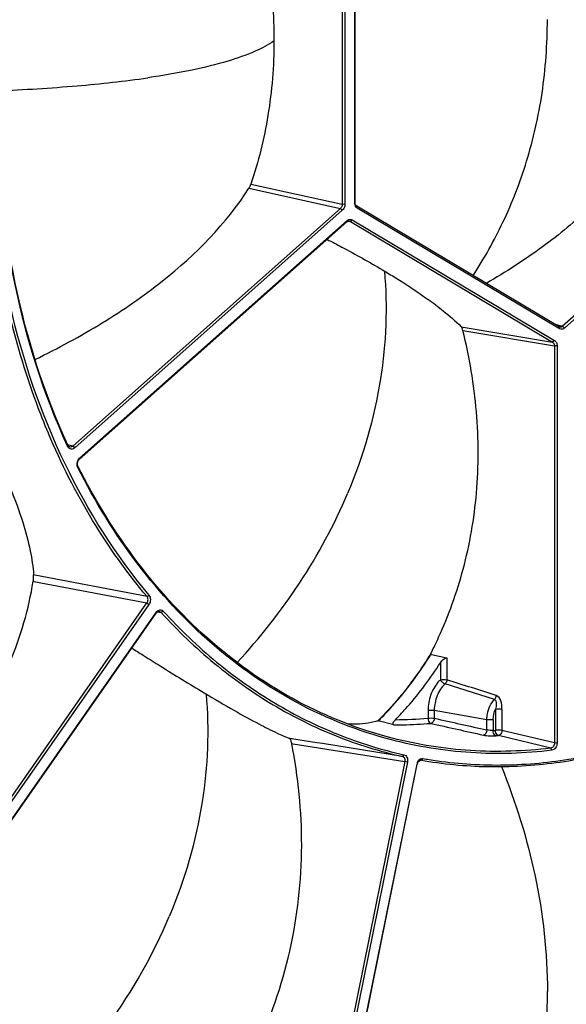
# Model space of a CAD drawing. Header units: millimetres. Extents: x 0 to 420, y -341 to 792.
# Tile 90 of 256: x 193 to 203, y 69 to 87. Entities that reach past the tile are written whole.
import ezdxf

# ---------------------------------------------------------------- set-up
doc = ezdxf.new("R2010")
doc.units = ezdxf.units.MM
doc.header["$LTSCALE"] = 23.1
doc.layers.get('0').update_dxf_attribs({"linetype": 'CONTINUOUS'})

msp = doc.modelspace()

# ---------------------------------------------------------------- linework, layer by layer
at = {"color": 7, "linetype": 'Continuous'}
for p, q in [((198.7873, 89.4056), (198.7873, 83.9255)), ((198.836, 89.405), (198.836, 83.9249)), ((199.0172, 83.9513), (199.0172, 89.4314)), ((199.0222, 83.9597), (199.0222, 89.4399)), ((206.5033, 84.9773), (202.8116, 81.6993)), ((206.5385, 84.9448), (202.8468, 81.6668)), ((197.0845, 84.2174), (198.7547, 83.8483)), ((197.1199, 84.294), (198.7873, 83.9255)), ((199.0172, 83.9513), (199.0222, 83.9597)), ((198.7547, 83.8483), (193.8686, 79.5097)), ((198.79, 83.8158), (193.9039, 79.4773)), ((198.79, 83.8158), (198.7547, 83.8483)), ((198.836, 83.9249), (198.7873, 83.9255)), ((199.0632, 83.8556), (199.0548, 83.892)), ((202.7465, 81.6898), (199.0548, 83.892)), ((202.7549, 81.6534), (199.0632, 83.8556)), ((193.9861, 79.2653), (198.8722, 83.6038)), ((193.9945, 79.2887), (198.8806, 83.6272)), ((198.8806, 83.6272), (198.8722, 83.6038)), ((198.9006, 83.6188), (198.9373, 83.6133)), ((198.9726, 83.6406), (198.9373, 83.6133)), ((198.9373, 83.6133), (202.629, 81.4111)), ((198.9726, 83.6406), (202.6643, 81.4385)), ((200.3594, 82.1864), (200.3622, 82.1843)), ((200.3594, 82.1864), (200.3622, 82.1843)), ((200.9616, 81.6903), (202.629, 81.4111)), ((200.9913, 81.623), (202.6615, 81.3434)), ((202.6669, 81.7373), (202.8116, 81.6993)), ((202.7549, 81.6534), (202.7465, 81.6898)), ((202.8468, 81.6668), (202.8116, 81.6993)), ((202.6643, 81.4385), (202.629, 81.4111)), ((202.6615, 81.3434), (202.6615, 74.0902)), ((202.7103, 81.3428), (202.6615, 81.3434)), ((202.7103, 81.3428), (202.7103, 74.0896)), ((193.4257, 79.7415), (193.4241, 79.7452)), ((193.4271, 79.7426), (193.4255, 79.7463)), ((193.7775, 79.5039), (193.7684, 79.5238)), ((193.7775, 79.5039), (193.7687, 79.524)), ((193.8686, 79.5097), (193.7761, 79.5356)), ((193.7775, 79.5039), (193.7792, 79.5286)), ((193.9039, 79.4773), (193.8686, 79.5097)), ((193.9945, 79.2887), (193.9861, 79.2653)), ((193.9617, 79.1206), (193.9629, 79.1463)), ((193.1739, 77.1546), (193.1543, 77.1583)), ((195.2249, 76.7651), (193.1739, 77.1546)), ((193.1463, 77.0426), (193.1573, 77.0405)), ((193.1573, 77.0405), (195.2241, 76.6477)), ((195.2249, 76.7651), (195.2663, 76.7875)), ((190.9069, 70.4685), (195.2241, 76.6477)), ((190.9419, 70.4337), (195.2651, 76.6214)), ((195.2241, 76.6477), (195.2651, 76.6214)), ((191.0699, 70.2878), (195.3931, 76.4756)), ((191.073, 70.2791), (195.3902, 76.4583)), ((195.3931, 76.4756), (195.3902, 76.4583)), ((195.4154, 76.4819), (195.4815, 76.4727)), ((195.5222, 76.4958), (195.4815, 76.4727)), ((195.1536, 75.6932), (195.1726, 75.6812)), ((200.4046, 75.7249), (200.3969, 75.7124)), ((200.4059, 75.7236), (200.3983, 75.7111)), ((200.4055, 75.7243), (200.4055, 75.7071)), ((200.4055, 75.7071), (200.4208, 75.7039)), ((200.4208, 75.7039), (200.6985, 75.6451)), ((200.5805, 75.5558), (200.5805, 75.2455)), ((200.6985, 75.6451), (200.6985, 75.244)), ((201.5698, 74.8846), (200.6646, 75.1694)), ((200.3541, 74.6887), (200.3541, 74.5435)), ((200.4688, 74.6878), (200.4688, 74.5427)), ((200.4688, 74.6878), (201.4296, 74.521)), ((201.5866, 74.7088), (201.5866, 74.3228)), ((201.7046, 74.7073), (201.7046, 74.3213)), ((199.4386, 74.4994), (199.4317, 74.4926)), ((199.432, 74.4923), (199.4457, 74.4923)), ((199.4396, 74.4977), (199.4326, 74.4909)), ((199.7306, 74.4201), (199.4457, 74.4923)), ((201.4296, 74.3289), (201.4296, 74.521)), ((201.5443, 74.5201), (201.5443, 74.3179)), ((199.9004, 74.4219), (199.8979, 74.4218)), ((199.9004, 74.4219), (199.8979, 74.4218)), ((202.6615, 74.0902), (201.7046, 74.3213)), ((198.3235, 74.0952), (197.8285, 74.1744)), ((197.8716, 74.1675), (197.8285, 74.1744)), ((197.8661, 74.08), (197.8898, 74.0763)), ((197.8898, 74.0763), (199.9306, 73.7499)), ((198.4264, 74.0787), (198.3235, 74.0952)), ((199.8857, 73.8455), (198.4264, 74.0787)), ((202.5953, 73.9969), (201.6382, 74.228)), ((202.7103, 74.0896), (202.6615, 74.0902)), ((202.6167, 73.9578), (202.5953, 73.9969)), ((199.9306, 73.7499), (198.1804, 65.0978)), ((199.9786, 73.7402), (198.2284, 65.0881)), ((198.4033, 65.0533), (200.1535, 73.7055)), ((199.915, 73.8754), (199.8857, 73.8455)), ((199.9786, 73.7402), (199.9306, 73.7499)), ((200.1535, 73.7055), (200.1576, 73.7048)), ((200.2646, 73.8057), (200.2363, 73.7758)), ((200.2363, 73.7758), (200.3681, 73.7539)), ((198.4075, 65.0527), (200.1576, 73.7048))]:
    msp.add_line(p, q, dxfattribs=at)
for centre, radius, start, end in [((196.7505, 84.4158), 0.3888, 333.11982, 336.22297), ((196.7274, 84.4268), 0.4143, 336.11825, 341.30097), ((199.1523, 83.9496), 0.135, 189.46556, 194.50282), ((199.102, 83.9206), 0.0757, 231.63597, 239.12877), ((198.9513, 83.5478), 0.1063, 125.66259, 131.63745), ((195.9882, 76.1399), 7.4611, 52.80414, 54.10883), ((193.8748, 79.5485), 0.107, 204.62213, 210.89571), ((192.5945, 77.1301), 0.5587, 350.9897, 351.77533), ((193.0897, 79.4306), 8.2011, 333.37459, 334.27028), ((193.1583, 79.3976), 8.125, 334.26996, 335.4369), ((243.0481, 151.4579), 89.6335, 237.544833, 237.700988), ((193.0491, 79.4509), 8.2465, 333.13459, 333.37517), ((201.0088, 74.7931), 0.6229, 133.43383, 139.33897), ((199.6878, 82.3857), 7.8704, 270.519, 274.85582), ((199.7331, 82.3425), 7.9224, 271.20973, 274.8571), ((199.7362, 82.238), 7.8178, 269.95955, 271.18535), ((200.6376, 82.3447), 8.0778, 276.4451, 276.74721), ((200.6831, 82.3011), 8.1294, 276.4451, 276.74721), ((200.3093, 73.6739), 0.1589, 163.72068, 168.5609), ((200.3073, 73.6746), 0.1568, 158.91346, 163.73346), ((200.2674, 73.7035), 0.107, 125.74219, 132.55346), ((200.228, 73.7282), 0.0483, 80.09685, 92.86855), ((201.6074, 81.4759), 7.7868, 260.0702, 260.88022)]:
    msp.add_arc(centre, radius, start, end, dxfattribs=at)
for points, knots in [([(193.7684, 79.5238), (193.3368, 80.4672), (192.6888, 82.519), (192.4322, 85.2161), (192.5427, 87.4352), (192.8693, 89.6658), (193.3521, 91.3009), (193.7747, 92.3448)], [0, 0, 0, 0, 0.2367361, 0.4861306, 0.6140796, 0.743007, 1, 1, 1, 1]), ([(193.7792, 79.5286), (193.3462, 80.4707), (192.6957, 82.5207), (192.4374, 85.2165), (192.547, 87.4349), (192.8732, 89.6649), (193.3562, 91.2996), (193.7792, 92.3431)], [0, 0, 0, 0, 0.2366788, 0.486069, 0.614031, 0.7429761, 1, 1, 1, 1]), ([(228.5654, 90.9351), (228.5654, 88.5771), (228.1703, 83.8409), (226.4623, 76.9574), (223.7084, 70.5246), (220.0254, 64.8274), (215.5708, 60.1181), (211.2993, 57.15), (207.7034, 55.5005), (204.9877, 54.6411), (202.2472, 54.1534), (200.4113, 54.0798), (199.5046, 54.1073)], [0, 0, 0, 0, 0.1366608, 0.274004, 0.4093719, 0.5403557, 0.6651331, 0.7828065, 0.8391298, 0.8939176, 0.9474286, 1, 1, 1, 1]), ([(199.5062, 54.2119), (201.3248, 54.1627), (205.0801, 54.597), (210.4761, 56.7343), (215.4984, 60.238), (221.5226, 66.6232), (226.89, 76.9419), (228.4235, 86.2468), (228.4235, 90.9395)], [0, 0, 0, 0, 0.1060998, 0.2172879, 0.3352632, 0.4603447, 0.7263184, 1, 1, 1, 1]), ([(229.0025, 90.8447), (229.0025, 88.6008), (228.6447, 84.0939), (227.3486, 78.6004), (225.8203, 74.3765), (224.0036, 70.368), (221.218, 65.7702), (217.1225, 61.0685), (213.1706, 57.9774), (209.8129, 56.1381), (207.2606, 55.0959), (204.6671, 54.384), (202.912, 54.1327), (202.0402, 54.0659)], [0, 0, 0, 0, 0.1354972, 0.2717605, 0.3394784, 0.4064994, 0.5372966, 0.6625058, 0.7811129, 0.8379762, 0.8932785, 0.9472015, 1, 1, 1, 1]), ([(197.1199, 89.6848), (197.2542, 89.2347), (197.4655, 88.3165), (197.5784, 86.9218), (197.4719, 85.5656), (197.2575, 84.7018), (197.1199, 84.294)], [0, 0, 0, 0, 0.2574668, 0.5146524, 0.7640693, 1, 1, 1, 1]), ([(201.1765, 82.6247), (201.3797, 82.9368), (201.7585, 83.6105), (202.1923, 84.7288), (202.4717, 85.974), (202.5338, 86.8493), (202.5338, 87.2979)], [0, 0, 0, 0, 0.2265552, 0.468514, 0.7270908, 1, 1, 1, 1]), ([(197.543, 86.9085), (197.4348, 86.8334), (197.16, 86.691), (196.6569, 86.5164), (196.002, 86.358), (195.5112, 86.2747), (195.241, 86.2353)], [0, 0, 0, 0, 0.1636898, 0.3818334, 0.6607119, 1, 1, 1, 1]), ([(192.4954, 85.998), (192.9799, 86.0188), (193.8973, 86.0741), (194.8116, 86.1728), (195.241, 86.2353)], [0, 0, 0, 0, 0.5277283, 1, 1, 1, 1]), ([(204.53, 85.4134), (204.224, 84.8403), (203.5518, 84.0269), (202.4369, 83.1158), (201.7713, 82.6866), (201.4192, 82.4815)], [0, 0, 0, 0, 0.4513045, 0.7169558, 1, 1, 1, 1]), ([(193.1809, 81.0919), (193.5991, 81.2959), (194.4037, 81.7308), (195.791, 82.683), (196.6691, 83.568), (197.0845, 84.2174)], [0, 0, 0, 0, 0.2764413, 0.5419872, 1, 1, 1, 1]), ([(197.0845, 84.2174), (197.0855, 84.219), (197.0901, 84.2264), (197.0942, 84.234), (197.0973, 84.24)], [0, 0, 0, 0, 0.2239198, 1, 1, 1, 1]), ([(199.0548, 83.892), (199.0497, 83.895), (199.0299, 83.912), (199.0223, 83.9399), (199.0222, 83.9597)], [0, 0, 0, 0, 0.228194, 1, 1, 1, 1]), ([(198.7873, 83.9255), (198.7873, 83.9181), (198.7846, 83.8898), (198.7705, 83.8621), (198.7547, 83.8483)], [0, 0, 0, 0, 0.2604458, 1, 1, 1, 1]), ([(198.836, 83.9249), (198.836, 83.9144), (198.832, 83.8746), (198.8122, 83.8355), (198.79, 83.8158)], [0, 0, 0, 0, 0.2604309, 1, 1, 1, 1]), ([(199.055, 83.8612), (199.0511, 83.8644), (199.0354, 83.8793), (199.0257, 83.8998), (199.0216, 83.9158)], [0, 0, 0, 0, 0.234926, 1, 1, 1, 1]), ([(198.8722, 83.6038), (198.8757, 83.6068), (198.8892, 83.617), (198.9073, 83.6216), (198.9195, 83.6197)], [0, 0, 0, 0, 0.271559, 1, 1, 1, 1]), ([(198.8893, 83.6342), (198.9016, 83.643), (198.93, 83.6551), (198.9605, 83.6478), (198.9726, 83.6406)], [0, 0, 0, 0, 0.5189234, 1, 1, 1, 1]), ([(198.5126, 83.2843), (198.6027, 83.238), (198.9445, 83.0597), (199.2817, 82.8724), (199.5261, 82.7274)], [0, 0, 0, 0, 0.2627552, 1, 1, 1, 1]), ([(199.5598, 82.7088), (199.6138, 82.054), (199.5616, 80.6578), (199.1691, 79.3157), (198.8874, 78.6473)], [0, 0, 0, 0, 0.4753007, 1, 1, 1, 1]), ([(199.5261, 82.7274), (199.6034, 82.6816), (199.8867, 82.5101), (200.1638, 82.3278), (200.3594, 82.1864)], [0, 0, 0, 0, 0.2711152, 1, 1, 1, 1]), ([(193.4241, 79.7452), (193.3469, 79.9285), (193.0494, 80.6817), (192.8193, 81.4613), (192.6821, 82.0565)], [0, 0, 0, 0, 0.2456391, 1, 1, 1, 1]), ([(195.2663, 76.7875), (194.6536, 77.5135), (193.5939, 79.1977), (192.958, 81.0757), (192.73, 82.0653)], [0, 0, 0, 0, 0.4833106, 1, 1, 1, 1]), ([(200.4987, 82.0832), (200.543, 82.0495), (200.7027, 81.9251), (200.8563, 81.7926), (200.9616, 81.6903)], [0, 0, 0, 0, 0.2746092, 1, 1, 1, 1]), ([(200.548, 76.0201), (200.7309, 76.4204), (201.0419, 77.282), (201.2832, 78.6739), (201.2776, 80.1484), (201.1105, 81.1354), (200.9913, 81.623)], [0, 0, 0, 0, 0.2307306, 0.4776303, 0.7368054, 1, 1, 1, 1]), ([(200.9913, 81.623), (200.9878, 81.6373), (200.9803, 81.6606), (200.9688, 81.6833), (200.9616, 81.6903)], [0, 0, 0, 0, 0.5939363, 1, 1, 1, 1]), ([(202.8468, 81.6668), (202.834, 81.6554), (202.8034, 81.6385), (202.7683, 81.6454), (202.7549, 81.6534)], [0, 0, 0, 0, 0.5237981, 1, 1, 1, 1]), ([(202.8116, 81.6993), (202.8043, 81.6928), (202.7878, 81.6827), (202.768, 81.6821), (202.7594, 81.6844)], [0, 0, 0, 0, 0.5216269, 1, 1, 1, 1]), ([(202.6643, 81.4385), (202.6789, 81.4297), (202.7035, 81.3994), (202.7103, 81.3623), (202.7103, 81.3428)], [0, 0, 0, 0, 0.4672294, 1, 1, 1, 1]), ([(202.629, 81.4111), (202.6394, 81.4049), (202.6569, 81.3835), (202.6616, 81.3572), (202.6615, 81.3434)], [0, 0, 0, 0, 0.4680952, 1, 1, 1, 1]), ([(195.2249, 76.7651), (194.8579, 77.2001), (194.1816, 78.1525), (193.6563, 79.1946), (193.4257, 79.7415)], [0, 0, 0, 0, 0.4895105, 1, 1, 1, 1]), ([(193.816, 79.4949), (193.8121, 79.496), (193.7963, 79.5026), (193.7846, 79.5169), (193.7792, 79.5286)], [0, 0, 0, 0, 0.2388901, 1, 1, 1, 1]), ([(193.9039, 79.4773), (193.8866, 79.4619), (193.8493, 79.4467), (193.8048, 79.4653), (193.7891, 79.4833), (193.783, 79.4936)], [0, 0, 0, 0, 0.5001217, 0.741646, 1, 1, 1, 1]), ([(193.8686, 79.5097), (193.8613, 79.5031), (193.8446, 79.4929), (193.8246, 79.4925), (193.816, 79.4949)], [0, 0, 0, 0, 0.5225159, 1, 1, 1, 1]), ([(192.4278, 79.4167), (192.5369, 79.1911), (192.729, 78.7654), (192.953, 78.1577), (193.095, 77.6314), (193.1439, 77.3058), (193.1543, 77.1583)], [0, 0, 0, 0, 0.3152202, 0.5872074, 0.8139988, 1, 1, 1, 1]), ([(193.9591, 79.2361), (193.9611, 79.2413), (193.9698, 79.2607), (193.9828, 79.2783), (193.9945, 79.2887)], [0, 0, 0, 0, 0.2637094, 1, 1, 1, 1]), ([(193.9617, 79.1206), (193.9599, 79.1243), (193.9531, 79.1398), (193.9498, 79.1567), (193.9489, 79.1695)], [0, 0, 0, 0, 0.2401989, 1, 1, 1, 1]), ([(193.9629, 79.1463), (193.9535, 79.1653), (193.9499, 79.2106), (193.9704, 79.2511), (193.9861, 79.2653)], [0, 0, 0, 0, 0.5001449, 1, 1, 1, 1]), ([(199.6852, 74.1479), (199.0907, 74.3035), (197.9187, 74.7673), (196.3435, 75.8685), (194.9867, 77.338), (194.2733, 78.5), (193.9617, 79.1206)], [0, 0, 0, 0, 0.2362855, 0.4792284, 0.7330084, 1, 1, 1, 1]), ([(199.7009, 74.1789), (199.105, 74.3323), (197.9299, 74.7926), (196.3501, 75.8917), (194.9897, 77.3614), (194.2749, 78.5248), (193.9629, 79.1463)], [0, 0, 0, 0, 0.2362876, 0.4791997, 0.7329682, 1, 1, 1, 1]), ([(196.8712, 75.561), (197.2868, 76.0127), (198.0552, 76.9847), (198.6467, 78.0764), (198.8874, 78.6473)], [0, 0, 0, 0, 0.4976567, 1, 1, 1, 1]), ([(193.1474, 77.0502), (193.1504, 77.0707), (193.1538, 77.1066), (193.1554, 77.1429), (193.1543, 77.1583)], [0, 0, 0, 0, 0.5724136, 1, 1, 1, 1]), ([(189.1087, 71.4278), (189.6358, 71.7931), (190.6362, 72.5853), (191.8839, 73.9687), (192.7557, 75.4729), (193.0658, 76.5356), (193.1463, 77.0426)], [0, 0, 0, 0, 0.2711418, 0.5373208, 0.7829741, 1, 1, 1, 1]), ([(195.2241, 76.6477), (195.2365, 76.6652), (195.2498, 76.7068), (195.2377, 76.7501), (195.2249, 76.7651)], [0, 0, 0, 0, 0.5207317, 1, 1, 1, 1]), ([(195.2651, 76.6214), (195.2825, 76.6463), (195.3008, 76.705), (195.2842, 76.7663), (195.2663, 76.7875)], [0, 0, 0, 0, 0.5212196, 1, 1, 1, 1]), ([(195.3902, 76.4583), (195.3975, 76.4686), (195.4151, 76.4857), (195.4398, 76.4911), (195.4506, 76.4896)], [0, 0, 0, 0, 0.5341729, 1, 1, 1, 1]), ([(195.418, 76.5019), (195.4332, 76.5137), (195.4722, 76.5293), (195.5098, 76.5094), (195.5222, 76.4958)], [0, 0, 0, 0, 0.511595, 1, 1, 1, 1]), ([(195.4815, 76.4727), (195.7842, 76.1408), (196.4267, 75.526), (197.5021, 74.7645), (198.6582, 74.1899), (199.4736, 73.9372), (199.8857, 73.8455)], [0, 0, 0, 0, 0.2589001, 0.5104815, 0.7567082, 1, 1, 1, 1]), ([(195.5222, 76.4958), (195.8241, 76.1648), (196.4649, 75.5516), (197.5376, 74.792), (198.6907, 74.2189), (199.5041, 73.9669), (199.915, 73.8754)], [0, 0, 0, 0, 0.2589001, 0.5104815, 0.7567082, 1, 1, 1, 1]), ([(200.3983, 75.7111), (200.3291, 75.5984), (200.0466, 75.1664), (199.7135, 74.7667), (199.4396, 74.4977)], [0, 0, 0, 0, 0.2560777, 1, 1, 1, 1]), ([(199.4457, 74.4923), (199.5357, 74.5807), (199.8925, 74.9548), (200.2011, 75.3742), (200.4055, 75.7071)], [0, 0, 0, 0, 0.2440988, 1, 1, 1, 1]), ([(195.1726, 75.6812), (195.2693, 75.6201), (195.6333, 75.3913), (195.9994, 75.1658), (196.2702, 75.0039)], [0, 0, 0, 0, 0.2661192, 1, 1, 1, 1]), ([(199.7591, 74.5156), (199.835, 74.593), (200.1357, 74.9174), (200.4011, 75.2742), (200.5805, 75.5558)], [0, 0, 0, 0, 0.2449495, 1, 1, 1, 1]), ([(200.5805, 75.5558), (200.595, 75.5786), (200.6216, 75.6101), (200.6628, 75.6398), (200.6878, 75.6474), (200.6985, 75.6451)], [0, 0, 0, 0, 0.5278707, 0.7866361, 1, 1, 1, 1]), ([(200.5362, 75.199), (200.4775, 75.1307), (200.3861, 74.9664), (200.3541, 74.782), (200.3541, 74.6887)], [0, 0, 0, 0, 0.4913027, 1, 1, 1, 1]), ([(200.6646, 75.1694), (200.6021, 75.1102), (200.5033, 74.9564), (200.4688, 74.7784), (200.4688, 74.6878)], [0, 0, 0, 0, 0.4873233, 1, 1, 1, 1]), ([(200.5805, 75.2455), (200.6006, 75.2484), (200.6401, 75.2498), (200.6797, 75.2477), (200.6985, 75.244)], [0, 0, 0, 0, 0.514008, 1, 1, 1, 1]), ([(200.5805, 75.2455), (200.5898, 75.2276), (200.6146, 75.1975), (200.6472, 75.1745), (200.6646, 75.1694)], [0, 0, 0, 0, 0.5262982, 1, 1, 1, 1]), ([(200.6985, 75.244), (200.6981, 75.237), (200.6939, 75.2096), (200.6798, 75.1833), (200.6646, 75.1694)], [0, 0, 0, 0, 0.2557967, 1, 1, 1, 1]), ([(196.3041, 74.9851), (196.3581, 74.3302), (196.306, 72.9341), (195.9134, 71.5919), (195.6317, 70.9236)], [0, 0, 0, 0, 0.4753006, 1, 1, 1, 1]), ([(196.2702, 75.0039), (196.4533, 74.8944), (196.7828, 74.7013), (197.2256, 74.4569), (197.5609, 74.2875), (197.7505, 74.2035), (197.8285, 74.1744)], [0, 0, 0, 0, 0.3621452, 0.6484876, 0.8585602, 1, 1, 1, 1]), ([(201.4296, 74.521), (201.4296, 74.5548), (201.4418, 74.686), (201.5018, 74.8144), (201.5698, 74.8846)], [0, 0, 0, 0, 0.2574059, 1, 1, 1, 1]), ([(201.5698, 74.8846), (201.5744, 74.8892), (201.5911, 74.9099), (201.6, 74.9367), (201.6012, 74.9568)], [0, 0, 0, 0, 0.2425499, 1, 1, 1, 1]), ([(201.5698, 74.8846), (201.5958, 74.8759), (201.6038, 74.8155), (201.5965, 74.759), (201.59, 74.7253), (201.5866, 74.7088)], [0, 0, 0, 0, 0.4496373, 0.7233239, 1, 1, 1, 1]), ([(201.7046, 74.7073), (201.7046, 74.7582), (201.6981, 74.8493), (201.6417, 74.9438), (201.6012, 74.9568)], [0, 0, 0, 0, 0.5442368, 1, 1, 1, 1]), ([(200.3541, 74.6887), (200.3734, 74.6915), (200.4118, 74.693), (200.4502, 74.691), (200.4688, 74.6878)], [0, 0, 0, 0, 0.5081954, 1, 1, 1, 1]), ([(201.5866, 74.7088), (201.6067, 74.7117), (201.6462, 74.7131), (201.6858, 74.711), (201.7046, 74.7073)], [0, 0, 0, 0, 0.5140069, 1, 1, 1, 1]), ([(199.432, 74.4923), (199.3933, 74.4801), (199.218, 74.4351), (199.0345, 74.4278), (198.8946, 74.4358)], [0, 0, 0, 0, 0.2244499, 1, 1, 1, 1]), ([(199.7306, 74.4201), (199.7267, 74.4211), (199.7192, 74.4247), (199.7141, 74.436), (199.715, 74.4483), (199.7211, 74.4665), (199.7358, 74.4898), (199.7507, 74.507), (199.7591, 74.5156)], [0, 0, 0, 0, 0.1049394, 0.1974259, 0.2994401, 0.4165468, 0.6890869, 1, 1, 1, 1]), ([(200.3541, 74.5435), (200.3537, 74.5327), (200.3563, 74.4968), (200.3786, 74.455), (200.4039, 74.4486)], [0, 0, 0, 0, 0.2934816, 1, 1, 1, 1]), ([(200.3541, 74.5435), (200.3734, 74.5463), (200.4118, 74.5478), (200.4502, 74.5459), (200.4688, 74.5427)], [0, 0, 0, 0, 0.5081999, 1, 1, 1, 1]), ([(200.3681, 73.7539), (200.7747, 73.6899), (201.605, 73.6258), (202.861, 73.7249), (204.1145, 74.0165), (204.924, 74.3313), (205.3218, 74.5168)], [0, 0, 0, 0, 0.2429517, 0.4891889, 0.7409422, 1, 1, 1, 1]), ([(200.3732, 73.7875), (200.7784, 73.7225), (201.6062, 73.6561), (202.8588, 73.7513), (204.1093, 74.0385), (204.9171, 74.3502), (205.314, 74.5341)], [0, 0, 0, 0, 0.2430096, 0.4892604, 0.7409909, 1, 1, 1, 1]), ([(200.4688, 74.5427), (200.4682, 74.5205), (200.4572, 74.48), (200.4219, 74.4506), (200.4039, 74.4486)], [0, 0, 0, 0, 0.5505078, 1, 1, 1, 1]), ([(201.4296, 74.521), (201.4482, 74.5177), (201.4866, 74.5158), (201.525, 74.5173), (201.5443, 74.5201)], [0, 0, 0, 0, 0.4918046, 1, 1, 1, 1]), ([(201.4296, 74.3289), (201.429, 74.3069), (201.418, 74.2665), (201.3832, 74.2371), (201.3653, 74.2349)], [0, 0, 0, 0, 0.549941, 1, 1, 1, 1]), ([(201.5443, 74.3179), (201.5249, 74.3164), (201.4862, 74.3182), (201.448, 74.3239), (201.4296, 74.3289)], [0, 0, 0, 0, 0.5052719, 1, 1, 1, 1]), ([(201.5956, 74.2231), (201.5881, 74.225), (201.555, 74.2455), (201.5437, 74.2882), (201.5443, 74.3179)], [0, 0, 0, 0, 0.2066369, 1, 1, 1, 1]), ([(201.6382, 74.228), (201.6307, 74.2299), (201.5976, 74.2504), (201.5861, 74.2931), (201.5866, 74.3228)], [0, 0, 0, 0, 0.2066438, 1, 1, 1, 1]), ([(201.7046, 74.3213), (201.6858, 74.325), (201.6462, 74.3271), (201.6067, 74.3257), (201.5866, 74.3228)], [0, 0, 0, 0, 0.4859925, 1, 1, 1, 1]), ([(201.7046, 74.3213), (201.7042, 74.2995), (201.6924, 74.2586), (201.6565, 74.2304), (201.6382, 74.228)], [0, 0, 0, 0, 0.5418808, 1, 1, 1, 1]), ([(196.2565, 66.8791), (196.6185, 67.3744), (197.2721, 68.4597), (197.9017, 70.2756), (198.1159, 72.195), (197.9862, 73.4692), (197.8661, 74.08)], [0, 0, 0, 0, 0.2425697, 0.4973981, 0.7538589, 1, 1, 1, 1]), ([(197.8661, 74.08), (197.8639, 74.0913), (197.8587, 74.1131), (197.8492, 74.1423), (197.8397, 74.1626), (197.8322, 74.173), (197.8285, 74.1744)], [0, 0, 0, 0, 0.3328334, 0.6548737, 0.8843473, 1, 1, 1, 1]), ([(202.6167, 73.9578), (202.1258, 73.8975), (201.1362, 73.8663), (200.1584, 74.0241), (199.6852, 74.1479)], [0, 0, 0, 0, 0.5028163, 1, 1, 1, 1]), ([(202.5953, 73.9969), (202.1107, 73.9374), (201.134, 73.9057), (200.1684, 74.0586), (199.7009, 74.1789)], [0, 0, 0, 0, 0.5028259, 1, 1, 1, 1]), ([(201.3653, 74.2349), (201.4024, 74.2266), (201.4794, 74.219), (201.5568, 74.2187), (201.5956, 74.2231)], [0, 0, 0, 0, 0.4937642, 1, 1, 1, 1]), ([(202.6615, 74.0902), (202.6617, 74.0683), (202.6506, 74.0266), (202.6139, 73.9991), (202.5953, 73.9969)], [0, 0, 0, 0, 0.5393745, 1, 1, 1, 1]), ([(202.7103, 74.0896), (202.7103, 74.0587), (202.6943, 74.0001), (202.6428, 73.961), (202.6167, 73.9578)], [0, 0, 0, 0, 0.5404325, 1, 1, 1, 1]), ([(199.8857, 73.8455), (199.9024, 73.8418), (199.9339, 73.811), (199.9349, 73.7702), (199.9306, 73.7499)], [0, 0, 0, 0, 0.4533764, 1, 1, 1, 1]), ([(199.915, 73.8754), (199.9266, 73.8728), (199.9497, 73.8606), (199.9815, 73.8151), (199.9844, 73.769), (199.9786, 73.7402)], [0, 0, 0, 0, 0.2187169, 0.4584578, 1, 1, 1, 1]), ([(200.1576, 73.7048), (200.1615, 73.7232), (200.1765, 73.7563), (200.2097, 73.7757), (200.2255, 73.7765)], [0, 0, 0, 0, 0.5427831, 1, 1, 1, 1]), ([(200.161, 73.731), (200.1629, 73.736), (200.1713, 73.7548), (200.1838, 73.772), (200.1951, 73.7823)], [0, 0, 0, 0, 0.2601016, 1, 1, 1, 1]), ([(200.2049, 73.7903), (200.2095, 73.7936), (200.2273, 73.8044), (200.2496, 73.8084), (200.2646, 73.8057)], [0, 0, 0, 0, 0.2698219, 1, 1, 1, 1]), ([(201.6933, 73.6596), (201.9544, 73.0135), (202.3762, 71.6662), (202.5338, 70.2589), (202.5338, 69.5517)], [0, 0, 0, 0, 0.4963276, 1, 1, 1, 1]), ([(193.0702, 67.2801), (193.6026, 67.792), (194.5934, 68.9198), (195.339, 70.2291), (195.6317, 70.9236)], [0, 0, 0, 0, 0.4949383, 1, 1, 1, 1]), ([(199.5063, 54.1154), (201.7224, 54.0502), (206.3445, 54.721), (212.8104, 57.8925), (218.5655, 62.9607), (221.627, 67.2682), (222.9631, 69.6168)], [0, 0, 0, 0, 0.2260017, 0.4662006, 0.7245553, 1, 1, 1, 1]), ([(223.0736, 69.5558), (221.7306, 67.2001), (218.6549, 62.8831), (213.7407, 58.5784), (209.4524, 56.1535), (206.1782, 54.885), (202.8475, 54.1603), (200.6066, 54.0486), (199.5044, 54.0883)], [0, 0, 0, 0, 0.2751586, 0.5331495, 0.6554936, 0.7735794, 0.8880843, 1, 1, 1, 1]), ([(201.3971, 65.2362), (201.7538, 65.848), (202.3438, 67.2487), (202.5338, 68.759), (202.5338, 69.5517)], [0, 0, 0, 0, 0.4718335, 1, 1, 1, 1])]:
    msp.add_open_spline(points, degree=3, knots=knots, dxfattribs=at)
for points in [[(199.0191, 83.9274), (199.0178, 83.9353), (199.0172, 83.9433), (199.0172, 83.9513)], [(198.9195, 83.6197), (198.9257, 83.6188), (198.9319, 83.6165), (198.9373, 83.6133)], [(202.7594, 81.6844), (202.7549, 81.6855), (202.7505, 81.6874), (202.7465, 81.6898)], [(193.9489, 79.1695), (193.9474, 79.1919), (193.951, 79.2151), (193.9591, 79.2361)], [(195.3931, 76.4756), (195.4, 76.4855), (195.4084, 76.4946), (195.418, 76.5019)], [(195.4506, 76.4896), (195.4622, 76.488), (195.4736, 76.4814), (195.4815, 76.4727)], [(201.6012, 74.9568), (201.3004, 75.0528), (200.9995, 75.1485), (200.6985, 75.244)], [(201.5443, 74.5201), (201.5443, 74.5845), (201.559, 74.6505), (201.5866, 74.7088)], [(200.4039, 74.4486), (200.7243, 74.3771), (201.0448, 74.3059), (201.3653, 74.2349)], [(200.4688, 74.5427), (200.789, 74.4712), (201.1093, 74.4), (201.4296, 74.3289)]]:
    msp.add_open_spline(points, degree=3, dxfattribs=at)

doc.saveas('drawing.dxf')
